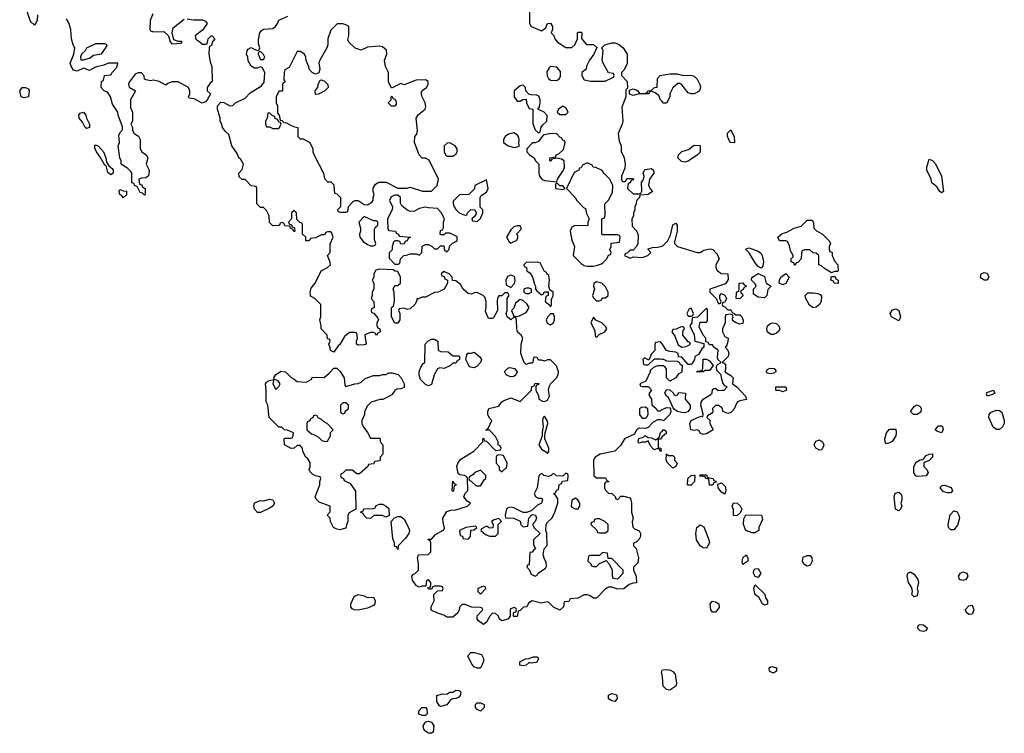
# Model space of a CAD drawing. Header units: inches. Extents: x 2380427 to 2580949, y 385907 to 546039.
# Tile 80 of 121: x 2515793 to 2522241, y 444162 to 448835. Entities that reach past the tile are written whole.
import ezdxf

# ---------------------------------------------------------------- set-up
doc = ezdxf.new("R2010")
doc.units = ezdxf.units.IN
doc.header["$MEASUREMENT"] = 0
doc.layers.add('C5414', color=7, linetype='Continuous')
doc.layers.add('C5424', color=7, linetype='Continuous')

msp = doc.modelspace()

# ---------------------------------------------------------------- linework, layer by layer
at = {"layer": 'C5414', "color": 5, "elevation": 40}
for points in [[(2515910, 448866), (2515906.8, 448830), (2515890, 448798), (2515885.6, 448805.6), (2515870, 448814), (2515860.9, 448830), (2515829.5, 448930)], [(2516666, 448874), (2516646.8, 448830), (2516646, 448770), (2516650, 448762), (2516670, 448756), (2516736.7, 448756.7), (2516766.8, 448730), (2516778, 448690), (2516790, 448678), (2516850, 448682), (2516858, 448690), (2516853.2, 448693.2), (2516830, 448693.2), (2516803.2, 448703.2), (2516791.5, 448750), (2516798.6, 448781.4), (2516870, 448838)], [(2520000, 446212.2), (2519990, 446215.3), (2519970, 446215.3), (2519941.6, 446198.4), (2519910, 446165.2), (2519890, 446157.2), (2519850, 446161.2), (2519842.5, 446157.5), (2519830, 446144), (2519818.7, 446121.3), (2519754, 446090), (2519730, 446048), (2519691.3, 446008.7), (2519594, 445990), (2519562, 445970), (2519552, 445950), (2519554, 445850), (2519570, 445834), (2519630, 445834), (2519638, 445818), (2519651.6, 445811.6), (2519650, 445808), (2519630, 445806), (2519623.6, 445796.4), (2519622, 445770), (2519630, 445754), (2519650, 445734), (2519672, 445732), (2519692.7, 445712.7), (2519698, 445698), (2519710, 445694), (2519730, 445714), (2519750, 445714), (2519790, 445704.7), (2519796.3, 445690), (2519800.7, 445670), (2519798.8, 445610), (2519810.6, 445570), (2519804.7, 445550), (2519805.4, 445525.4), (2519811, 445510), (2519820.5, 445500.5), (2519850, 445487.3), (2519859.5, 445470), (2519859.5, 445450), (2519850, 445432.7), (2519830, 445414), (2519812.7, 445407.3), (2519812, 445390), (2519830, 445372), (2519846, 445310), (2519842, 445278), (2519814, 445250), (2519814, 445230), (2519831.3, 445190), (2519832.7, 445147.3), (2519810, 445146), (2519783.6, 445136.4), (2519750, 445108.7), (2519710, 445105.2), (2519670, 445118), (2519650, 445118), (2519630, 445108), (2519570, 445048), (2519550, 445048), (2519530, 445062), (2519510, 445068.7), (2519490, 445068.7), (2519448, 445048), (2519398, 445042), (2519390, 445026), (2519358, 445022), (2519354, 444990), (2519331.3, 444968.7), (2519290, 444988), (2519259, 445019), (2519250, 445022), (2519210, 445014), (2519150, 445028.7), (2519125.4, 445014.6), (2519114, 444990), (2519092.7, 444987.3), (2519070, 444966), (2519058, 444962), (2519050, 444926), (2519030, 444926), (2519026, 444930), (2519026, 444950), (2519042, 444958), (2519046, 444970), (2519042, 444982), (2519030, 444986), (2519006, 444974), (2519004.7, 444930), (2518991, 444909), (2518950, 444899), (2518935.3, 444910), (2518928.4, 444928.4), (2518910, 444946), (2518890, 444948), (2518871.1, 444928.9), (2518851.1, 444888.9), (2518830, 444875.3), (2518798, 444898), (2518788.7, 444910), (2518788.4, 444931.6), (2518826, 444970), (2518822, 444982), (2518810, 444986), (2518752.7, 444987.3), (2518710, 445006), (2518690, 445006), (2518672.7, 444987.3), (2518671.6, 444968.4), (2518662, 444950), (2518630, 444922), (2518590, 444922), (2518570, 444935.3), (2518526, 444950), (2518488.9, 444968.9), (2518488, 444990), (2518508, 445030), (2518506, 445070), (2518530, 445094), (2518562, 445098), (2518566, 445110), (2518562, 445122), (2518550, 445126), (2518510, 445126), (2518498, 445122), (2518490, 445106), (2518470, 445106), (2518466, 445114), (2518482, 445118), (2518486, 445130), (2518486, 445150), (2518470, 445166), (2518458, 445162), (2518454, 445126), (2518430, 445126), (2518410, 445118), (2518389, 445129), (2518365.6, 445165.6), (2518362, 445190), (2518370, 445202), (2518386, 445210), (2518406, 445230), (2518406, 445274), (2518398, 445310), (2518406, 445330), (2518467.3, 445332.7), (2518486, 445350), (2518486, 445410), (2518482, 445422), (2518470, 445426), (2518467.3, 445432.7), (2518490, 445434), (2518516.4, 445463.6), (2518570, 445494), (2518574.6, 445505.4), (2518565.6, 445545.6), (2518565.2, 445570), (2518590, 445614), (2518616.4, 445623.6), (2518650, 445624.7), (2518726, 445650), (2518746, 445670), (2518723.1, 445683.1), (2518702, 445710), (2518710, 445734), (2518727.3, 445752.7), (2518726, 445830), (2518722, 445842), (2518706, 445850), (2518675.3, 445855.3), (2518664, 445864), (2518656, 445910), (2518664.1, 445935.9), (2518682.5, 445957.5), (2518768, 446010), (2518826, 446070), (2518826, 446090), (2518830, 446094), (2518838, 446078), (2518850, 446074), (2518910, 446014), (2518942, 446018), (2518946, 446030), (2518942, 446042), (2518926, 446050), (2518926, 446070), (2518910, 446106), (2518870, 446146), (2518850, 446146), (2518846, 446150), (2518862, 446158), (2518886, 446210), (2518870, 446226), (2518858, 446250), (2518858, 446270), (2518866, 446290), (2518930, 446304.7), (2518948.7, 446331.3), (2518960.2, 446339.8), (2519010, 446358), (2519070, 446334), (2519146, 446410), (2519147.3, 446432.7), (2519162, 446438), (2519170, 446454), (2519192, 446452), (2519190, 446446), (2519178, 446442), (2519174, 446430), (2519174, 446410), (2519191.3, 446371.3), (2519192, 446350), (2519216, 446336), (2519230, 446334.8), (2519250, 446342.8), (2519262, 446370), (2519256, 446410), (2519262, 446438), (2519269.4, 446450.6), (2519309.2, 446490), (2519319.3, 446510), (2519321.2, 446530), (2519309.3, 446569.3), (2519270, 446608), (2519250, 446608), (2519230, 446598), (2519210, 446606), (2519190, 446606), (2519182, 446622), (2519170, 446626), (2519158, 446622), (2519154, 446590), (2519150, 446586), (2519130, 446586), (2519110, 446578), (2519098, 446590), (2519075.3, 446650), (2519078, 446710), (2519088, 446750), (2519078, 446770), (2519061.2, 446781.2), (2519053.6, 446793.6), (2519048.7, 446810), (2519047.3, 446867.3), (2519042, 446882), (2519030, 446886), (2519008.7, 446868.7), (2518986, 446890), (2518978, 446910), (2518986, 446930), (2518986, 447010), (2518998, 447030), (2518990, 447046), (2518970, 447046), (2518950, 447026), (2518930, 447026), (2518923.6, 447016.4), (2518921, 446999), (2518922, 446930), (2518896.9, 446883.1), (2518890, 446878), (2518870, 446878), (2518862, 446882), (2518843.1, 446923.1), (2518848.9, 446951.1), (2518849, 446990), (2518839, 447019), (2518828.9, 447028.9), (2518790, 447048), (2518772.7, 447047.3), (2518750, 447038), (2518730, 447042), (2518698, 447070), (2518680.4, 447100.4), (2518650, 447126), (2518627.3, 447127.3), (2518626, 447150), (2518606, 447170), (2518570, 447186), (2518554, 447170), (2518558, 447158), (2518572.7, 447152.7), (2518578, 447138), (2518594, 447130), (2518594, 447110), (2518572, 447070), (2518534, 447050), (2518510, 447048), (2518450, 447018), (2518430, 447018), (2518406, 447006), (2518394, 447006), (2518394, 446994), (2518382, 446970), (2518350, 446942), (2518330, 446938), (2518310, 446946), (2518278, 446942), (2518274, 446930), (2518282, 446910), (2518282, 446870), (2518270, 446848), (2518250, 446848), (2518228, 446890), (2518228, 446950), (2518242, 446958), (2518247.3, 446992.7), (2518246, 447050), (2518238, 447070), (2518250, 447094), (2518270, 447094), (2518286, 447110), (2518286, 447150), (2518270, 447186), (2518250, 447188), (2518238, 447198), (2518150, 447202), (2518124.7, 447195.3), (2518112, 447170), (2518112, 447150), (2518102, 447130), (2518112, 447110), (2518112, 447070), (2518102, 447050), (2518102, 447030), (2518094, 447010), (2518112, 446990), (2518114, 446950), (2518098, 446942), (2518094, 446930), (2518098, 446918), (2518112.7, 446912.7), (2518139.6, 446879.6), (2518142, 446870), (2518132, 446850), (2518132.7, 446832.7), (2518138, 446818), (2518151.3, 446811.3), (2518154, 446790), (2518138, 446782), (2518130, 446766), (2518122, 446782), (2518110, 446786), (2518090, 446786), (2518063.6, 446776.4), (2518054, 446770), (2518062, 446710), (2518050, 446705.2), (2518010, 446704), (2517998, 446710), (2517998, 446730), (2518006, 446750), (2518002, 446782), (2517987.3, 446787.3), (2517952.7, 446787.3), (2517919.6, 446760.4), (2517890, 446708), (2517879.6, 446700.4), (2517850, 446658), (2517828.4, 446668.4), (2517827.3, 446687.3), (2517818, 446710), (2517826, 446730), (2517822, 446742), (2517810, 446746), (2517806, 446770), (2517768, 446810), (2517768, 446830), (2517758, 446870), (2517766, 446890), (2517766, 446970), (2517726, 447010), (2517703.1, 447023.1), (2517698, 447030), (2517695.3, 447050), (2517702, 447078), (2517728, 447110), (2517768, 447190), (2517810, 447212), (2517828, 447230), (2517827.3, 447247.3), (2517808, 447290), (2517826, 447310), (2517827.3, 447367.3), (2517846, 447410), (2517838, 447438), (2517830, 447446), (2517810, 447446), (2517798, 447442), (2517790, 447426), (2517770, 447426), (2517730, 447406), (2517698, 447402), (2517690, 447386), (2517667.3, 447387.3), (2517666, 447410), (2517646, 447430), (2517646, 447490), (2517642, 447502), (2517627.3, 447507.3), (2517607.3, 447527.3), (2517606, 447570), (2517590, 447586), (2517574, 447570), (2517574, 447530), (2517554, 447510), (2517558, 447498), (2517572.7, 447492.7), (2517578, 447478), (2517592.7, 447472.7), (2517594, 447450), (2517590, 447446), (2517582, 447462), (2517566, 447470), (2517562, 447482), (2517530, 447486), (2517522, 447502), (2517510, 447506), (2517498, 447502), (2517494, 447490), (2517487.3, 447487.3), (2517450, 447486), (2517430, 447506), (2517426, 447550), (2517410, 447586), (2517390, 447606), (2517370, 447606), (2517346, 447630), (2517346, 447730), (2517342, 447742), (2517310, 447748), (2517270, 447788), (2517250, 447788), (2517230, 447806), (2517228.7, 447830), (2517250, 447854), (2517258, 447890), (2517240.4, 447920.4), (2517228.7, 447930), (2517218, 447958), (2517182, 448010), (2517163.1, 448083.1), (2517142, 448102), (2517122, 448130), (2517118, 448150), (2517106, 448170), (2517106, 448190), (2517088, 448250), (2517088.7, 448271.3), (2517110, 448294), (2517130, 448292), (2517170, 448272), (2517190, 448274), (2517206, 448290), (2517270, 448322), (2517303.1, 448356.9), (2517377.2, 448402.8), (2517393.2, 448426.8), (2517398, 448490), (2517382, 448522), (2517370, 448526), (2517350, 448518), (2517330, 448518), (2517308, 448530), (2517290, 448566), (2517288, 448590), (2517278, 448610), (2517282, 448630), (2517290, 448642), (2517310, 448654), (2517323.6, 448643.6), (2517350, 448634), (2517362, 448638), (2517366, 448650), (2517356.4, 448676.4), (2517356.4, 448703.6), (2517366, 448750), (2517376.4, 448763.6), (2517390, 448772), (2517450, 448778), (2517468, 448790), (2517482, 448810), (2517490, 448832), (2517550, 448858)], [(2519131, 448890), (2519132, 448810), (2519142, 448790), (2519210, 448762), (2519239, 448781), (2519250, 448811), (2519270, 448811.3), (2519282, 448790), (2519282, 448770), (2519274, 448750), (2519291.6, 448731.6), (2519298, 448710), (2519312, 448690), (2519370, 448652), (2519410, 448652), (2519428, 448670), (2519446, 448710), (2519446, 448750), (2519450, 448754), (2519470, 448754), (2519474, 448750), (2519472.7, 448712.7), (2519499.6, 448679.6), (2519510, 448672), (2519551.6, 448671.6), (2519572.7, 448652.7), (2519554, 448610), (2519524.7, 448570), (2519504.7, 448530), (2519502, 448510), (2519474, 448490), (2519474, 448470), (2519490, 448442), (2519531.6, 448431.6), (2519627.3, 448432.7), (2519682, 448458), (2519686, 448470), (2519682, 448482), (2519650, 448486), (2519615.3, 448550), (2519608, 448570), (2519615.3, 448630), (2519606, 448650), (2519626, 448670), (2519670, 448682.8), (2519690, 448682.8), (2519714.4, 448674.4), (2519744.7, 448650), (2519771, 448610), (2519771.3, 448548.7), (2519752.7, 448507.3), (2519734, 448490), (2519734, 448470), (2519772, 448430), (2519774, 448386), (2519763.6, 448376.4), (2519762, 448330), (2519736.9, 448263.1), (2519742, 448170), (2519738, 448150), (2519712, 448090), (2519719.6, 448039.6), (2519731.3, 448010), (2519731.6, 447971.6), (2519751.3, 447930), (2519758, 447890), (2519756.9, 447863.1), (2519734, 447810), (2519734, 447790), (2519738, 447778), (2519750, 447774), (2519762, 447778), (2519770, 447794), (2519810, 447794), (2519812.7, 447787.3), (2519798, 447782), (2519790, 447766), (2519778, 447762), (2519774, 447730), (2519810, 447694), (2519850, 447694), (2519862, 447698), (2519867.3, 447712.7), (2519866, 447770), (2519876.4, 447783.6), (2519880.4, 447799.6), (2519882, 447810), (2519875.3, 447830), (2519884, 447850), (2519890, 447854.8), (2519930, 447861), (2519944.7, 447850), (2519946, 447830), (2519918, 447790), (2519912, 447750), (2519924.7, 447724.7), (2519938, 447710), (2519910, 447689.3), (2519854, 447686), (2519852, 447670), (2519832, 447650), (2519831.3, 447630), (2519822, 447610), (2519822, 447590), (2519812, 447570), (2519812, 447550), (2519802, 447530), (2519803.6, 447483.6), (2519834, 447450), (2519843.6, 447423.6), (2519842, 447370), (2519832, 447350), (2519810, 447326), (2519790, 447326), (2519772.7, 447307.3), (2519758, 447302), (2519754, 447290), (2519790, 447274), (2519810, 447282), (2519870, 447278), (2519906, 447290), (2519926, 447310), (2519908, 447330), (2519910, 447334), (2519936.4, 447343.6), (2519970, 447344.7), (2520000, 447352.4)], [(2516890, 448841), (2516934.4, 448834.4), (2516990, 448833.4), (2517010, 448826), (2517020.7, 448810), (2516992.4, 448767.6), (2516942.8, 448730), (2516946.4, 448706.4), (2516974, 448690), (2516990, 448674), (2517010, 448674), (2517022, 448678), (2517028, 448710), (2517048, 448730), (2517054, 448730), (2517071.3, 448710), (2517052.7, 448687.3), (2517050, 448666), (2517038, 448662), (2517034, 448650), (2517032, 448610), (2517039.6, 448559.6), (2517051.1, 448528.9), (2517054, 448430), (2517039.6, 448420.4), (2517022, 448390), (2517022, 448370), (2517042, 448350), (2517022, 448310), (2517010, 448298), (2516988.9, 448288.9), (2516936.4, 448316.4), (2516902, 448322), (2516898, 448330), (2516908, 448350), (2516908, 448370), (2516898, 448390), (2516830, 448428), (2516792.7, 448427.3), (2516763.6, 448416.4), (2516750, 448406), (2516706, 448430), (2516670, 448439), (2516650, 448435.3), (2516620.4, 448440.4), (2516610, 448446), (2516607.3, 448467.3), (2516590, 448486), (2516570, 448488), (2516550, 448478), (2516510, 448426), (2516504.7, 448410), (2516510, 448394), (2516552, 448370), (2516518, 448310), (2516519.6, 448259.6), (2516532, 448230), (2516531.6, 448171.6), (2516522, 448150), (2516532, 448130), (2516532, 448110), (2516542, 448090), (2516571.3, 448071.3), (2516582, 448050), (2516582, 447990), (2516592, 447970), (2516622, 447950), (2516631.3, 447930), (2516622, 447890), (2516642, 447850), (2516639.6, 447820.4), (2516634, 447810), (2516619.6, 447800.4), (2516590, 447798), (2516574, 447790), (2516578, 447758), (2516592.7, 447752.7), (2516598, 447738), (2516614, 447730), (2516614, 447690), (2516610, 447686), (2516598, 447698), (2516583.1, 447703.1), (2516562, 447742), (2516546, 447750), (2516542, 447762), (2516527.3, 447767.3), (2516528, 447830), (2516520.4, 447840.4), (2516500.4, 447860.4), (2516458, 447890), (2516458, 447910), (2516448.7, 447930), (2516438, 448010), (2516446, 448030), (2516443.1, 448076.9), (2516450, 448094), (2516467.3, 448112.7), (2516467.3, 448132.7), (2516438, 448210), (2516435.3, 448230), (2516402, 448282), (2516388.9, 448328.9), (2516370, 448358), (2516346, 448370), (2516326, 448390), (2516328, 448430), (2516342, 448438), (2516348, 448470), (2516390, 448474), (2516398, 448490), (2516430, 448522), (2516435.3, 448550), (2516374, 448550), (2516343.5, 448536.5), (2516290, 448523.7), (2516250, 448502), (2516210, 448517), (2516170, 448497.6), (2516144.9, 448504.9), (2516129.5, 448530), (2516123.7, 448550), (2516148.7, 448610), (2516155.3, 448650), (2516144, 448670), (2516133.2, 448710), (2516128.7, 448770), (2516114.6, 448814.6), (2516100.4, 448840.4)], [(2520000, 448299.2), (2519989.3, 448310), (2519978, 448338), (2519955.3, 448355.3), (2519930, 448366), (2519918, 448362), (2519914, 448350), (2519851.1, 448348.9), (2519810, 448338), (2519787.3, 448347.3), (2519786, 448374), (2519810, 448382), (2519830, 448376), (2519842, 448370), (2519852.7, 448352.7), (2519887.3, 448352.7), (2519902, 448358), (2519906, 448370), (2519928.9, 448371.1), (2519950, 448391.3), (2519967.3, 448392.7), (2519969.5, 448450.5), (2519988, 448470), (2520000, 448472.1)], [(2520000, 446711.5), (2519990, 446726), (2519958, 446722), (2519952.7, 446707.3), (2519951.6, 446668.4), (2519930, 446646), (2519914, 446606), (2519890, 446618), (2519882, 446618), (2519874, 446610), (2519878, 446578), (2519890, 446574), (2519910, 446574), (2519950, 446614), (2519990, 446614), (2520000, 446613)], [(2520000, 446568), (2519970, 446568), (2519943.6, 446556.4), (2519922, 446538), (2519922, 446530), (2519892.7, 446467.3), (2519854, 446450), (2519858, 446438), (2519870, 446434), (2519910, 446434), (2519931.6, 446411.6), (2519914, 446386), (2519918, 446370), (2519931, 446350), (2519932, 446312), (2519962, 446290), (2519970, 446274), (2519990, 446274), (2519998, 446282), (2520000, 446282.9)], [(2520000, 446103.6), (2519998, 446102), (2519990, 446088), (2519974, 446086), (2519974, 446034), (2519992, 446030), (2519994, 446010), (2519990, 446008), (2519982, 446022), (2519970, 446026), (2519950, 446018), (2519943.1, 446023.1), (2519924.7, 446044.7), (2519910, 446078), (2519891.3, 446068.7), (2519870, 446069.2), (2519850, 446061.2), (2519843.7, 446070), (2519846.8, 446093.2), (2519878, 446102), (2519890, 446111.3), (2519910, 446098), (2519930, 446096), (2519956.4, 446083.6), (2519982, 446098), (2519990, 446131.3), (2520000, 446141.3)], [(2520000, 444542.6), (2519995.3, 444564.7), (2520000, 444572.7)]]:
    msp.add_lwpolyline(points, dxfattribs=at)
for points in [[(2517910, 448808), (2517872.7, 448807.3), (2517830, 448766), (2517812, 448710), (2517812, 448670), (2517804.7, 448650), (2517758, 448570), (2517752.7, 448552.7), (2517758, 448510), (2517752, 448488), (2517730, 448478), (2517708.9, 448488.9), (2517688, 448510), (2517687.3, 448527.3), (2517668.4, 448568.4), (2517668, 448590), (2517658, 448610), (2517630, 448626), (2517610, 448626), (2517558, 448522), (2517530, 448506), (2517524.7, 448490), (2517522, 448442), (2517531.6, 448428.4), (2517518, 448422), (2517514, 448410), (2517514, 448370), (2517510, 448366), (2517490, 448366), (2517472, 448330), (2517472, 448290), (2517482, 448270), (2517482, 448222), (2517492, 448210), (2517498, 448178), (2517510, 448174), (2517522, 448162), (2517539.6, 448159.6), (2517570, 448142), (2517592.7, 448132.7), (2517614, 448130), (2517614, 448070), (2517630, 448054), (2517650, 448054), (2517694, 448030), (2517712, 447990), (2517712, 447970), (2517723.6, 447943.6), (2517782, 447830), (2517790, 447794), (2517810, 447774), (2517830, 447774), (2517850, 447754), (2517852.7, 447712.7), (2517858, 447698), (2517870, 447694), (2517894, 447670), (2517894, 447610), (2517874, 447590), (2517878, 447578), (2517890, 447574), (2517930, 447574), (2517942, 447578), (2517947.3, 447612.7), (2517976.4, 447643.6), (2517990, 447652), (2518010, 447651.3), (2518050, 447624.7), (2518070, 447622), (2518100.4, 447639.6), (2518108, 447650), (2518108, 447670), (2518115.3, 447690), (2518108.7, 447710), (2518108.9, 447731.1), (2518123.1, 447756.9), (2518146, 447770), (2518194, 447770), (2518270, 447732), (2518330, 447732), (2518350, 447738), (2518431.6, 447711.6), (2518490, 447712), (2518528, 447750), (2518535.3, 447790), (2518475.3, 447915.3), (2518450, 447928), (2518430, 447928), (2518409, 447949), (2518378, 448030), (2518382, 448070), (2518394, 448086), (2518399, 448110), (2518389, 448190), (2518405.6, 448214.4), (2518448.7, 448250), (2518453.6, 448266.4), (2518449, 448290), (2518428.7, 448330), (2518423.1, 448356.9), (2518428.9, 448371.1), (2518458, 448390), (2518468, 448410), (2518468, 448430), (2518450, 448442), (2518390, 448439), (2518310, 448408), (2518290, 448418), (2518227.3, 448387.3), (2518208.9, 448428.9), (2518208, 448490), (2518188.9, 448528.9), (2518182, 448570), (2518198, 448610), (2518194.6, 448634.6), (2518170, 448658), (2518150, 448662), (2518070, 448655.3), (2518030, 448635.3), (2517989.1, 448649.1), (2517948.9, 448688.9), (2517943.1, 448703.1), (2517948.7, 448730), (2517948, 448790), (2517930, 448802)], [(2516350, 448678), (2516290, 448678), (2516231.6, 448648.4), (2516222, 448630), (2516198, 448610), (2516191.3, 448590), (2516192.7, 448572.7), (2516211.6, 448571.6), (2516250, 448582.8), (2516277.2, 448602.8), (2516330, 448612), (2516358, 448650), (2516366, 448670)], [(2517370, 448626), (2517358, 448622), (2517354, 448610), (2517370, 448574), (2517390, 448574), (2517398, 448590), (2517390, 448606)], [(2519270, 448528), (2519259.6, 448520.4), (2519245.4, 448494.6), (2519247.1, 448467.1), (2519256, 448450), (2519270, 448438.8), (2519310, 448436), (2519328.7, 448450), (2519335.5, 448464.5), (2519335.1, 448495.1), (2519310, 448524)], [(2517730, 448346), (2517728, 448370), (2517746, 448390), (2517748.4, 448411.6), (2517762, 448438), (2517770, 448442), (2517790, 448432), (2517812, 448410), (2517814, 448390), (2517791.6, 448368.4), (2517750, 448348)], [(2519090, 448406), (2519070, 448402), (2519032, 448370), (2519032, 448330), (2519050, 448302), (2519070, 448302), (2519088.4, 448311.6), (2519110, 448314), (2519112, 448290), (2519130, 448254), (2519154, 448250), (2519152.7, 448152.7), (2519170, 448114), (2519190, 448094), (2519202, 448098), (2519208.4, 448131.6), (2519216.4, 448143.6), (2519246, 448170), (2519247.3, 448207.3), (2519228.4, 448228.4), (2519186, 448250), (2519196.4, 448263.6), (2519202, 448290), (2519202, 448310), (2519194, 448334), (2519180.4, 448340.4), (2519142, 448342), (2519127.3, 448347.3), (2519108.4, 448368.4), (2519106, 448390)], [(2515822.7, 448322.7), (2515802, 448330), (2515793.2, 448370), (2515809.4, 448390.6), (2515831.1, 448391.1), (2515850, 448382), (2515854.8, 448370), (2515850, 448329.2)], [(2518250, 448268), (2518228.7, 448268.7), (2518206, 448290), (2518226, 448310), (2518226, 448330), (2518230, 448334), (2518238, 448318), (2518250, 448314), (2518259.6, 448299.6), (2518259.6, 448280.4)], [(2516230, 448122.7), (2516221.2, 448130), (2516204.1, 448164.1), (2516182.7, 448190), (2516180.9, 448210), (2516190, 448222.8), (2516210.4, 448230.4), (2516226.8, 448210), (2516230.8, 448190), (2516250.6, 448150), (2516250, 448128)], [(2517430, 448226), (2517418, 448222), (2517414, 448190), (2517402, 448170), (2517402, 448150), (2517410, 448134), (2517430, 448134), (2517450, 448122), (2517490, 448122), (2517506, 448150), (2517502, 448162), (2517490, 448166), (2517482, 448182), (2517467.3, 448187.3), (2517462, 448202), (2517447.3, 448207.3)], [(2519350, 448268), (2519322, 448250), (2519314, 448230), (2519330, 448214), (2519370, 448214), (2519386, 448230), (2519370, 448258)], [(2519030, 448094), (2518995.3, 448084.7), (2518972, 448070), (2518962, 448050), (2518962, 448030), (2518992, 448010), (2519010, 448004), (2519030, 447998.8), (2519050, 448002), (2519066, 448010), (2519062, 448022), (2519064, 448050), (2519059, 448070), (2519050, 448082)], [(2519270, 448089), (2519222, 448078), (2519190, 448038), (2519168, 448028), (2519152, 448028), (2519114, 447990), (2519114, 447970), (2519132, 447950), (2519162, 447930), (2519172, 447910), (2519194, 447890), (2519192, 447830), (2519198, 447810), (2519212, 447790), (2519230, 447781), (2519310, 447774), (2519315.3, 447790), (2519355.3, 447850), (2519362, 447870), (2519358, 447910), (2519342, 447922), (2519310, 447928), (2519278, 447922), (2519270, 447908), (2519266, 447910), (2519266, 447930), (2519302, 447938), (2519306, 447950), (2519323.1, 447956.9), (2519354.6, 447985.4), (2519366, 448030), (2519362, 448042), (2519350, 448046), (2519342, 448062), (2519330, 448066), (2519310, 448088)], [(2516390, 447819), (2516370, 447835.3), (2516359, 447879), (2516350, 447882), (2516318.9, 447938.9), (2516296, 447970), (2516286, 447994), (2516285.2, 448010), (2516290, 448016), (2516310, 448006), (2516341, 447970), (2516358, 447930), (2516362, 447902), (2516378, 447878), (2516399.8, 447859.8), (2516404.7, 447850), (2516404.7, 447830)], [(2518610, 448028), (2518592.7, 448027.3), (2518574, 448010), (2518574, 447970), (2518582, 447950), (2518590, 447942), (2518630, 447942), (2518650, 447954), (2518658, 447970), (2518658, 447990), (2518646, 448010)], [(2519510, 447898), (2519478, 447882), (2519470, 447866), (2519458, 447862), (2519454, 447850), (2519425.4, 447834.6), (2519374, 447730), (2519431.3, 447671.3), (2519442, 447650), (2519485.4, 447605.4), (2519498, 447598), (2519505.4, 447565.4), (2519522, 447530), (2519514, 447510), (2519514, 447490), (2519510, 447486), (2519430, 447488), (2519410, 447475.3), (2519398.8, 447450), (2519410, 447392), (2519427.3, 447350), (2519418, 447290), (2519470, 447238), (2519490, 447226), (2519510, 447221), (2519550, 447221), (2519570, 447226), (2519603.1, 447236.9), (2519614.6, 447245.4), (2519638, 447270), (2519650, 447294), (2519662, 447298), (2519666, 447310), (2519658, 447330), (2519666, 447350), (2519667.3, 447372.7), (2519722, 447378), (2519726, 447410), (2519722, 447422), (2519710, 447426), (2519610, 447426), (2519606, 447430), (2519606, 447530), (2519622, 447538), (2519627.3, 447552.7), (2519626, 447630), (2519650, 447654), (2519676.4, 447703.6), (2519678, 447750), (2519658, 447790), (2519618, 447830), (2519608.4, 447848.4), (2519567.3, 447867.3), (2519548.4, 447868.4), (2519542, 447882)], [(2518850, 447786), (2518774, 447750), (2518771.6, 447728.4), (2518734, 447690), (2518672.7, 447687.3), (2518632.7, 447647.3), (2518632, 447630), (2518638, 447610), (2518650, 447592), (2518670, 447572), (2518690, 447562), (2518710, 447554), (2518722, 447558), (2518726, 447570), (2518748.4, 447591.6), (2518774, 447590), (2518782, 447570), (2518779.6, 447560.4), (2518772.7, 447547.3), (2518754, 447530), (2518758, 447518), (2518790, 447514), (2518810, 447534), (2518826, 447570), (2518826, 447590), (2518808, 447608), (2518808, 447670), (2518816.4, 447683.6), (2518850, 447706), (2518861.2, 447730)], [(2519310, 447766), (2519302, 447758), (2519302, 447730), (2519350, 447722), (2519366, 447730), (2519350, 447746), (2519330, 447746)], [(2516470, 447668), (2516462, 447682), (2516449.4, 447690), (2516444, 447710), (2516450, 447722), (2516470, 447714), (2516492, 447712), (2516491.6, 447688.4)], [(2518270, 447686), (2518250, 447686), (2518226, 447674), (2518214, 447650), (2518234, 447610), (2518232, 447590), (2518202, 447530), (2518203.6, 447463.6), (2518210, 447454), (2518254, 447450), (2518258, 447438), (2518274, 447430), (2518278, 447418), (2518352, 447410), (2518338, 447402), (2518330, 447386), (2518318, 447382), (2518310, 447368), (2518290, 447366), (2518282, 447382), (2518270, 447386), (2518250, 447386), (2518242, 447378), (2518232, 447350), (2518231.6, 447328.4), (2518212.7, 447307.3), (2518212.7, 447272.7), (2518250, 447234), (2518270, 447234), (2518282, 447238), (2518286, 447270), (2518308.4, 447291.6), (2518327.3, 447292.7), (2518350, 447302), (2518390, 447302), (2518410, 447294), (2518426, 447310), (2518428.4, 447351.6), (2518450, 447362), (2518470, 447362), (2518494, 447350), (2518510, 447334), (2518530, 447334), (2518550, 447354), (2518570, 447354), (2518574, 447350), (2518574, 447330), (2518590, 447314), (2518606, 447330), (2518607.3, 447352.7), (2518627.3, 447372.7), (2518650, 447382), (2518658, 447390), (2518658, 447410), (2518655.3, 447415.3), (2518610, 447438), (2518582, 447438), (2518570, 447426), (2518550, 447426), (2518546, 447430), (2518550, 447454), (2518562, 447458), (2518568, 447472), (2518568.7, 447510), (2518575.3, 447530), (2518553.2, 447573.2), (2518530, 447598), (2518470, 447602), (2518450, 447608), (2518410, 447598), (2518379.6, 447580.4), (2518350, 447578), (2518329.1, 447589.1), (2518296.4, 447616.4), (2518287.3, 447632.7), (2518286, 447670)], [(2518050, 447546), (2518014, 447510), (2518024.7, 447470), (2518024.7, 447450), (2518018, 447430), (2518021, 447410), (2518043.5, 447383.5), (2518070, 447362), (2518090, 447354), (2518110, 447354), (2518122, 447358), (2518126, 447370), (2518116.4, 447396.4), (2518116.4, 447463.6), (2518123.1, 447476.9), (2518138, 447490), (2518138, 447510), (2518130, 447518), (2518110, 447518)], [(2519070, 447486), (2519050, 447486), (2519030, 447478), (2519010, 447458), (2518982, 447410), (2518999.6, 447379.6), (2519010, 447372), (2519030, 447382), (2519046, 447390), (2519056.4, 447403.6), (2519056.4, 447416.4), (2519048, 447432), (2519076.4, 447463.6), (2519078, 447470)], [(2519187.3, 447247.3), (2519110, 447246), (2519094, 447230), (2519098, 447218), (2519112.7, 447212.7), (2519114, 447190), (2519136, 447176), (2519152, 447150), (2519163.6, 447103.6), (2519172, 447090), (2519172, 447070), (2519179.6, 447059.6), (2519210, 447034), (2519222, 447038), (2519230, 447052), (2519254, 447054), (2519254, 447030), (2519238, 447022), (2519234, 446990), (2519264.7, 446964.7), (2519270, 446954), (2519275.3, 446970), (2519276.4, 447003.6), (2519286, 447030), (2519286, 447050), (2519266, 447066), (2519258, 447090), (2519262, 447130), (2519259, 447159), (2519246, 447170), (2519242, 447182), (2519230, 447186), (2519202, 447242)], [(2519010, 447162), (2518987.1, 447152.9), (2518976, 447130), (2518979.6, 447099.6), (2519010, 447082), (2519033.2, 447106.8), (2519037.2, 447130), (2519034, 447154)], [(2519570, 447118), (2519552.7, 447107.3), (2519552, 447090), (2519558, 447070), (2519544.7, 447030), (2519550, 447014), (2519570, 446994), (2519590, 446994), (2519602, 446998), (2519610, 447014), (2519630, 447014), (2519646, 447030), (2519646, 447050), (2519630, 447086), (2519606, 447110)], [(2519130, 447078), (2519110, 447078), (2519094, 447070), (2519094, 447050), (2519110, 447042), (2519130, 447042), (2519146, 447050), (2519146, 447070)], [(2519070, 447002), (2519041, 446979), (2519030, 446946), (2519014, 446930), (2519030, 446894), (2519050, 446892), (2519070, 446898), (2519110, 446918), (2519129, 446950), (2519115.1, 446975.1), (2519090, 446995.3)], [(2519270, 446908.7), (2519251.3, 446890), (2519241, 446870), (2519247.1, 446847.1), (2519270, 446836), (2519288.7, 446850), (2519295.1, 446870), (2519296, 446890), (2519290, 446908)], [(2519550, 446886), (2519534, 446850), (2519559.6, 446799.6), (2519562, 446762), (2519570, 446754), (2519587.3, 446772.7), (2519626, 446790), (2519638, 446810), (2519630, 446826), (2519606, 446850), (2519567.3, 446867.3)], [(2518630, 446634), (2518670, 446634), (2518674, 446630), (2518674, 446610), (2518658, 446602), (2518650, 446586), (2518630, 446586), (2518614, 446570), (2518574, 446550), (2518544.7, 446555.3), (2518530, 446548), (2518506.8, 446510), (2518490, 446446), (2518470, 446438), (2518450, 446446), (2518419, 446479), (2518408.9, 446508.9), (2518408.7, 446530), (2518420.2, 446559.8), (2518436.4, 446583.6), (2518446, 446590), (2518448, 446710), (2518466, 446730), (2518490, 446742), (2518510, 446742), (2518532, 446730), (2518534, 446670), (2518550, 446662), (2518599.6, 446659.6)], [(2518770, 446556), (2518756.5, 446556.5), (2518741.5, 446561.5), (2518734, 446570), (2518715.3, 446610), (2518720.4, 446639.6), (2518728, 446652), (2518750, 446652), (2518770, 446658), (2518807.1, 446627.1), (2518818, 446610), (2518811.3, 446590), (2518790, 446565.2)], [(2517930, 446434), (2517988.9, 446451.1), (2518010, 446452), (2518030, 446462), (2518054.6, 446485.4), (2518110, 446504.7), (2518150, 446504.7), (2518170, 446512), (2518190, 446512), (2518210, 446522), (2518230, 446522), (2518271, 446511), (2518292, 446490), (2518312, 446450), (2518310, 446426), (2518290, 446418), (2518263.6, 446416.4), (2518250, 446406), (2518230, 446378), (2518171.6, 446348.4), (2518152.7, 446347.3), (2518094, 446330), (2518070, 446306), (2518052, 446270), (2518052, 446250), (2518034, 446210), (2518034, 446190), (2518042, 446170), (2518071.3, 446131.3), (2518090, 446094), (2518150, 446094), (2518154, 446090), (2518154, 446070), (2518171.1, 446051.1), (2518172, 445990), (2518154, 445970), (2518154, 445950), (2518150, 445946), (2518118, 445942), (2518110, 445926), (2518078, 445922), (2518074, 445910), (2518019.6, 445860.4), (2518000.4, 445860.4), (2517970, 445886), (2517930, 445886), (2517910, 445866), (2517898, 445862), (2517894, 445850), (2517898, 445838), (2517914, 445830), (2517918, 445818), (2517956.9, 445796.9), (2517992.7, 445747.3), (2517994, 445630), (2517950, 445606), (2517942, 445590), (2517942, 445550), (2517932.7, 445527.3), (2517930, 445506), (2517890, 445495.3), (2517870, 445498), (2517849.2, 445509.2), (2517828, 445550), (2517826, 445570), (2517806, 445590), (2517827.3, 445612.7), (2517826, 445650), (2517754.6, 445674.6), (2517734.6, 445694.6), (2517728.9, 445711.1), (2517758, 445790), (2517758, 445810), (2517766, 445830), (2517762, 445842), (2517730, 445848), (2517710, 445858), (2517694.6, 445874.6), (2517688.7, 445890), (2517695.3, 445910), (2517696.4, 445936.4), (2517680.4, 445960.4), (2517668, 445970), (2517648.4, 446008.4), (2517646, 446030), (2517630, 446046), (2517610, 446046), (2517591.6, 446028.4), (2517570, 446028), (2517528, 446050), (2517526, 446090), (2517530, 446094), (2517570, 446094), (2517582, 446098), (2517586, 446130), (2517547.3, 446147.3), (2517528.4, 446148.4), (2517510, 446166), (2517490, 446166), (2517426, 446230), (2517418, 446310), (2517407.3, 446332.7), (2517408, 446410), (2517402, 446450), (2517410, 446462), (2517430, 446472), (2517458, 446478), (2517452, 446450), (2517470, 446414), (2517490, 446434), (2517498, 446450), (2517486, 446470), (2517460.4, 446480.4), (2517458, 446490), (2517470, 446511.3), (2517506.3, 446533.7), (2517534, 446530), (2517570, 446492), (2517590, 446482), (2517610, 446464.7), (2517670, 446462), (2517702, 446478), (2517710, 446494), (2517787.3, 446492.7), (2517820.4, 446519.6), (2517850, 446552), (2517870, 446552), (2517890.9, 446530.9), (2517918, 446490), (2517922, 446442)], [(2519010, 446495.3), (2518984.7, 446504.7), (2518978, 446510), (2518969.1, 446530.9), (2518990, 446552), (2519003.1, 446556.9), (2519034, 446550), (2519052, 446530), (2519042, 446510), (2519030, 446498)], [(2517930, 446326), (2517910, 446326), (2517894, 446310), (2517894, 446270), (2517898, 446258), (2517910, 446254), (2517922, 446258), (2517927.3, 446272.7), (2517946, 446290), (2517946, 446310)], [(2519890, 446298), (2519864.7, 446295.3), (2519852.7, 446287.3), (2519852, 446250), (2519870, 446224.7), (2519890, 446226), (2519898, 446230), (2519908, 446250), (2519907.3, 446287.3)], [(2517730, 446246), (2517718, 446242), (2517712.7, 446227.3), (2517698, 446222), (2517692.7, 446207.3), (2517678, 446202), (2517674, 446190), (2517674, 446150), (2517703.6, 446123.6), (2517719.6, 446119.6), (2517750, 446102), (2517770, 446082), (2517790, 446072), (2517810, 446074), (2517828, 446110), (2517828.4, 446131.6), (2517846, 446150), (2517806, 446190), (2517783.1, 446203.1), (2517770, 446218), (2517747.3, 446227.3), (2517742, 446242)], [(2519230, 446238), (2519222, 446230), (2519218, 446210), (2519222, 446170), (2519214, 446134), (2519214, 446110), (2519192, 446050), (2519210, 446022), (2519243.6, 446003.6), (2519250, 445994), (2519258, 446010), (2519259, 446030), (2519233.2, 446090), (2519233.2, 446110), (2519234, 446130), (2519252.7, 446190), (2519250, 446206)], [(2518930, 445986), (2518918, 445982), (2518914, 445970), (2518914, 445930), (2518934, 445910), (2518934, 445890), (2518950, 445874), (2518967.3, 445892.7), (2518982, 445898), (2518986, 445930), (2518962, 445982)], [(2518810, 445886), (2518774, 445870), (2518763.6, 445856.4), (2518738, 445842), (2518734, 445830), (2518738, 445818), (2518750, 445814), (2518783.6, 445783.6), (2518810, 445782), (2518836.4, 445823.6), (2518846, 445830), (2518846, 445850)], [(2519370, 445866), (2519350, 445846), (2519308.4, 445848.4), (2519290, 445866), (2519274, 445850), (2519256.9, 445843.1), (2519226, 445850), (2519210, 445866), (2519192, 445848), (2519182, 445770), (2519162, 445730), (2519174, 445710), (2519190, 445702), (2519210, 445702), (2519218, 445690), (2519211.3, 445670), (2519184, 445656), (2519142, 445618), (2519111.3, 445608.7), (2519090, 445608.7), (2519030, 445639), (2519010, 445642), (2518990, 445638), (2518982, 445630), (2518972, 445590), (2518974, 445574), (2519030, 445571.3), (2519071.6, 445551.6), (2519074, 445530), (2519090, 445514), (2519122, 445518), (2519128, 445570), (2519150, 445594), (2519171.3, 445590), (2519178, 445570), (2519170, 445548), (2519152, 445530), (2519165.4, 445505.4), (2519202, 445470), (2519158, 445430), (2519158, 445398), (2519172, 445370), (2519158, 445362), (2519150, 445348), (2519134, 445346), (2519130.7, 445269.3), (2519130, 445266), (2519118, 445262), (2519114, 445250), (2519130, 445234), (2519143.5, 445203.5), (2519170, 445191.3), (2519182, 445198), (2519188.7, 445210), (2519236.5, 445243.5), (2519244, 445256), (2519242, 445282), (2519230, 445302), (2519221.2, 445330), (2519228, 445370), (2519248.4, 445391.6), (2519246, 445470), (2519238, 445490), (2519241.2, 445530), (2519250, 445544.7), (2519278, 445570), (2519296.4, 445603.6), (2519318, 445670), (2519316.4, 445696.4), (2519302, 445722), (2519288, 445730), (2519302, 445738), (2519310, 445754), (2519322, 445758), (2519326, 445790), (2519342, 445798), (2519347.3, 445812.7), (2519382, 445818), (2519386, 445850), (2519382, 445862)], [(2518630, 445746), (2518626, 445750), (2518630, 445814), (2518638, 445798), (2518652, 445792), (2518650, 445786), (2518638, 445782), (2518634, 445750)], [(2517350, 445608.7), (2517330, 445628.7), (2517326, 445650), (2517330, 445671.3), (2517370, 445686), (2517390, 445684.7), (2517430, 445694.8), (2517452, 445690), (2517462, 445670), (2517450.7, 445649.3), (2517430, 445635.3), (2517370, 445608.7)], [(2519430, 445702), (2519410, 445686), (2519404.7, 445650), (2519410, 445642), (2519430, 445632), (2519450, 445632), (2519462, 445650), (2519462, 445670), (2519448, 445690)], [(2518190, 445578), (2518170, 445588), (2518112.7, 445587.3), (2518090, 445568), (2518066, 445570), (2518046, 445590), (2518042, 445602), (2518026, 445610), (2518042, 445618), (2518047.3, 445632.7), (2518110, 445634), (2518122, 445638), (2518127.3, 445652.7), (2518150, 445662), (2518170, 445662), (2518194, 445650), (2518210, 445634), (2518212.7, 445587.3)], [(2518270, 445366), (2518262, 445382), (2518248.4, 445388.4), (2518248, 445410), (2518236.4, 445436.4), (2518226, 445550), (2518248, 445572), (2518270, 445582), (2518290, 445582), (2518310, 445564.7), (2518340.5, 445510), (2518344.9, 445490), (2518340.7, 445470), (2518320.7, 445439.3), (2518272, 445390)], [(2518930, 445568), (2518899.8, 445560.2), (2518882, 445550), (2518894, 445530), (2518892.7, 445507.3), (2518870, 445506), (2518850, 445518), (2518818, 445502), (2518814, 445490), (2518843.6, 445463.6), (2518870, 445454), (2518910, 445454), (2518926, 445470), (2518926, 445530), (2518948, 445550)], [(2519590, 445566), (2519570, 445566), (2519558, 445562), (2519552.7, 445547.3), (2519538, 445542), (2519534, 445530), (2519572.7, 445492.7), (2519578, 445478), (2519590, 445474), (2519630, 445474), (2519646, 445490), (2519646, 445530), (2519626, 445550)], [(2518778, 445518), (2518714, 445510), (2518674, 445490), (2518678, 445458), (2518692.7, 445452.7), (2518698, 445438), (2518730, 445434), (2518746, 445450), (2518747.3, 445492.7), (2518770, 445494), (2518786, 445510)], [(2519610, 445346), (2519590, 445326), (2519530, 445326), (2519518, 445322), (2519514, 445290), (2519532.7, 445272.7), (2519538, 445258), (2519550, 445254), (2519570, 445254), (2519590, 445274), (2519634, 445294), (2519652.7, 445272.7), (2519674, 445230), (2519672.7, 445192.7), (2519678, 445178), (2519710, 445174), (2519746, 445210), (2519746, 445230), (2519670, 445306), (2519646, 445306), (2519642, 445342)], [(2518830, 445126), (2518794, 445110), (2518794, 445090), (2518810, 445074), (2518846, 445110), (2518842, 445122)], [(2518070, 445052), (2518110, 445054), (2518122, 445030), (2518118, 445010), (2518110, 444998), (2518070, 444982), (2518010, 444968.7), (2517986, 444970), (2517970, 444978), (2517962, 444990), (2517962, 445010), (2517983.1, 445056.9), (2518010, 445072), (2518050, 445062)], [(2518790, 444588), (2518770, 444598), (2518754.6, 444614.6), (2518728, 444670), (2518748.4, 444691.6), (2518771.1, 444691.1), (2518818, 444678), (2518831.6, 444651.6), (2518831.6, 444631.6), (2518810, 444588.7)], [(2519142, 444622), (2519130, 444626), (2519110, 444608.7), (2519090, 444604), (2519069, 444609), (2519068, 444630), (2519106, 444650), (2519130, 444652), (2519156.4, 444663.6), (2519182, 444662), (2519190, 444654), (2519182, 444630), (2519174.4, 444625.6)], [(2518550, 444338), (2518542, 444342), (2518526, 444370), (2518526, 444410), (2518560.2, 444419.8), (2518590, 444418), (2518610, 444432), (2518630, 444432), (2518650, 444444.7), (2518670, 444442), (2518676.9, 444436.9), (2518682, 444430), (2518678, 444410), (2518670, 444398), (2518650.9, 444389.1), (2518630, 444388.7), (2518616.9, 444383.1), (2518590, 444348)], [(2519690, 444369.2), (2519670, 444374), (2519650, 444388.7), (2519650, 444411.3), (2519670, 444422.8), (2519696.8, 444416.8), (2519704.7, 444410), (2519706, 444390)], [(2518810, 444308), (2518790, 444318), (2518778, 444330), (2518778, 444350), (2518790, 444362), (2518810, 444362), (2518834, 444350), (2518834, 444330)], [(2518430, 444278), (2518406, 444290), (2518408.7, 444311.3), (2518426, 444330), (2518452, 444332), (2518459.6, 444319.6), (2518462, 444290), (2518450, 444278)], [(2518470, 444162), (2518450, 444175.3), (2518439, 444190), (2518435.3, 444210), (2518450, 444234), (2518460.4, 444239.6), (2518470, 444242), (2518490, 444234), (2518504.7, 444210), (2518502, 444170), (2518490, 444162)]]:
    msp.add_lwpolyline(points, close=True, dxfattribs=at)
at = {"layer": 'C5424', "color": 5, "elevation": 40}
for points in [[(2520000, 448472.1), (2520050, 448481), (2520099.8, 448479.8), (2520130.9, 448470.9), (2520194, 448470), (2520210, 448464.7), (2520230, 448444.7), (2520246.8, 448410), (2520251.3, 448390), (2520244.7, 448370), (2520236.8, 448363.2), (2520210, 448349.2), (2520190, 448349.2), (2520170, 448355.3), (2520130, 448408), (2520116.4, 448416.4), (2520103.6, 448416.4), (2520071.1, 448388.9), (2520051.1, 448348.9), (2520050.8, 448330), (2520030, 448288), (2520010, 448289), (2520000, 448299.2)], [(2520000, 447352.4), (2520006, 447354), (2520035.1, 447384.9), (2520055.5, 447424.5), (2520070, 447492), (2520090, 447502), (2520098, 447490), (2520098.8, 447450), (2520081, 447381), (2520082, 447370), (2520102, 447350), (2520230, 447311.3), (2520250, 447311.3), (2520273.6, 447326.4), (2520315.3, 447335.3), (2520332, 447330), (2520359.8, 447299.8), (2520374, 447270), (2520352, 447230), (2520352, 447210), (2520362, 447190), (2520390, 447172), (2520431.1, 447171.1), (2520432.7, 447132.7), (2520415.3, 447104.7), (2520312, 447070), (2520312, 447050), (2520354, 447010), (2520370, 446974), (2520382, 446978), (2520386, 446990), (2520378, 447010), (2520378, 447030), (2520390, 447042), (2520411.1, 447031.1), (2520422, 447010), (2520410, 446986), (2520398, 446982), (2520394, 446970), (2520398, 446958), (2520410, 446954), (2520430, 446934), (2520450, 446934), (2520458, 446918), (2520470, 446914), (2520482, 446902), (2520510, 446902), (2520522, 446890), (2520531.6, 446868.4), (2520530, 446846), (2520510, 446842), (2520486, 446850), (2520464, 446864), (2520462, 446878), (2520466, 446890), (2520462, 446902), (2520450, 446906), (2520418, 446902), (2520414, 446890), (2520414, 446850), (2520396, 446810), (2520394.8, 446790), (2520410, 446761), (2520432, 446750), (2520431.6, 446728.4), (2520422, 446698), (2520414, 446690), (2520431.6, 446671.6), (2520438, 446650), (2520432, 446630), (2520394, 446590), (2520406, 446586), (2520414.8, 446574.8), (2520416, 446544), (2520412, 446530), (2520450, 446506), (2520466, 446490), (2520462, 446450), (2520490, 446431.3), (2520546, 446370), (2520552.7, 446347.3), (2520510, 446339.3), (2520491.3, 446330), (2520470, 446282), (2520450, 446262), (2520430, 446255.3), (2520398, 446270), (2520395.3, 446290), (2520390, 446295.3), (2520370, 446308.7), (2520350, 446309), (2520331, 446290), (2520332, 446268), (2520324.7, 446255.3), (2520298, 446242), (2520294, 446230), (2520312, 446212), (2520312, 446190), (2520334, 446150), (2520290, 446122), (2520270, 446118), (2520250, 446128), (2520242, 446142), (2520230, 446148.7), (2520210, 446144), (2520189.3, 446150), (2520181.2, 446190), (2520189.6, 446210.4), (2520231, 446231), (2520258, 446238), (2520266, 446234), (2520268.7, 446251.3), (2520254.5, 446310), (2520256, 446330), (2520269.4, 446350.6), (2520320.2, 446379.8), (2520329, 446390), (2520330, 446414), (2520340.4, 446419.6), (2520350, 446422), (2520367.5, 446407.5), (2520392, 446408), (2520406, 446410), (2520426, 446430), (2520410, 446438), (2520398, 446458), (2520388.9, 446488.9), (2520388, 446510), (2520358, 446538), (2520356.4, 446563.6), (2520362, 446578), (2520386, 446590), (2520368, 446608), (2520363.1, 446623.1), (2520368, 446670), (2520338, 446690), (2520330, 446706), (2520310, 446706), (2520302, 446722), (2520286, 446726), (2520286, 446750), (2520268.4, 446768.4), (2520243.1, 446823.1), (2520250, 446854), (2520290, 446854), (2520298, 446862), (2520298, 446938), (2520290, 446946), (2520232.7, 446887.3), (2520198, 446882), (2520194, 446850), (2520182, 446830), (2520211.3, 446771.3), (2520214, 446730), (2520274, 446714), (2520274, 446690), (2520261, 446679), (2520238, 446642), (2520214, 446630), (2520212, 446610), (2520196.9, 446583.1), (2520190, 446578), (2520170, 446578), (2520130, 446626), (2520108, 446628), (2520106, 446650), (2520090, 446658), (2520050, 446662), (2520029.1, 446669.1), (2520000, 446711.5)], [(2520000, 446613), (2520010, 446612), (2520030, 446602), (2520099.6, 446599.6), (2520112.7, 446592.7), (2520118, 446578), (2520132, 446572), (2520130, 446526), (2520105.4, 446514.6), (2520091, 446489), (2520050, 446468), (2520028.9, 446488.9), (2520028.4, 446548.4), (2520020.4, 446560.4), (2520010, 446568), (2520000, 446568)], [(2520000, 446282.9), (2520030, 446296), (2520052.7, 446292.7), (2520058, 446270), (2520050.7, 446250), (2520010, 446209), (2520000, 446212.2)], [(2520000, 446141.3), (2520009.4, 446150.6), (2520014, 446150), (2520023.6, 446143.6), (2520030, 446128), (2520000, 446103.6)], [(2520000, 444572.7), (2520002.7, 444577.3), (2520030, 444579.3), (2520054.9, 444574.9), (2520070, 444567.3), (2520084.9, 444550), (2520094.8, 444490), (2520091, 444470), (2520050, 444444), (2520030, 444449), (2520006.6, 444470), (2520002.7, 444530), (2520000, 444542.6)]]:
    msp.add_lwpolyline(points, dxfattribs=at)
for points in [[(2520470, 448028), (2520446, 448030), (2520428, 448070), (2520428.4, 448091.6), (2520450, 448114), (2520472.7, 448067.3), (2520474, 448030)], [(2520150, 447902), (2520126.3, 447906.3), (2520104, 447930), (2520108.7, 447950), (2520130, 447971), (2520174, 447986), (2520210, 448014), (2520250, 448012), (2520250, 447968), (2520232, 447950), (2520170, 447909)], [(2521830, 447702), (2521818, 447710), (2521800.4, 447740.4), (2521766.3, 447766.3), (2521761.2, 447790), (2521733.2, 447850), (2521733.2, 447870), (2521750, 447922), (2521770, 447912), (2521790, 447892), (2521830.8, 447810), (2521842, 447710)], [(2521110, 447178), (2521064.7, 447204.7), (2521043.1, 447223.1), (2521026, 447230), (2521026, 447290), (2521010, 447306), (2520988.7, 447308.7), (2520967.3, 447327.3), (2520932.7, 447327.3), (2520918, 447322), (2520912.7, 447307.3), (2520911.6, 447268.4), (2520890, 447246), (2520878, 447242), (2520872.7, 447227.3), (2520867.3, 447227.3), (2520862, 447242), (2520846, 447250), (2520846, 447270), (2520858, 447282), (2520858, 447290), (2520840.4, 447320.4), (2520834.6, 447354.6), (2520822, 447382), (2520810, 447386), (2520770, 447386), (2520758, 447410), (2520785.6, 447434.4), (2520816.4, 447443.6), (2520866, 447470), (2520910, 447482), (2520950, 447522), (2520982, 447522), (2520992.7, 447507.3), (2520994, 447470), (2521011.6, 447451.6), (2521050.7, 447430.7), (2521091.3, 447390), (2521102, 447370), (2521094, 447350), (2521094, 447330), (2521098, 447318), (2521114, 447310), (2521114, 447290), (2521131.1, 447251.1), (2521152, 447230), (2521154, 447190), (2521150, 447186), (2521130, 447186)], [(2520650, 447208), (2520630, 447218), (2520610, 447242), (2520570, 447308), (2520548, 447330), (2520550, 447334), (2520570, 447342), (2520630, 447318.8), (2520647.1, 447307.1), (2520656, 447290), (2520664.7, 447250), (2520659.6, 447220.4)], [(2520790, 447098), (2520766, 447110), (2520768, 447130), (2520778, 447150), (2520810, 447174), (2520832, 447150), (2520810, 447108)], [(2522130, 447129.2), (2522109.5, 447129.5), (2522090, 447142), (2522085.2, 447150), (2522088.7, 447170), (2522110, 447178.8), (2522130, 447174.8), (2522139.1, 447150)], [(2520510, 447008), (2520486, 447010), (2520487.3, 447047.3), (2520490, 447054), (2520502, 447058), (2520506, 447070), (2520506, 447110), (2520530, 447112), (2520538, 447098), (2520554, 447090), (2520538, 447082), (2520530, 447066), (2520518, 447062), (2520514, 447050), (2520532, 447030)], [(2520670, 447013.2), (2520630, 447017.2), (2520598, 447038), (2520598, 447070), (2520615.3, 447090), (2520610, 447106), (2520586, 447130), (2520587.3, 447147.3), (2520630, 447172), (2520670, 447154), (2520682, 447110), (2520714, 447090), (2520692, 447068), (2520686.8, 447030)], [(2521150, 447108), (2521126, 447110), (2521122, 447122), (2521106, 447130), (2521110, 447154), (2521132.7, 447152.7), (2521138, 447138), (2521154, 447130), (2521154, 447110)], [(2520990, 446949.2), (2520965.4, 446965.4), (2520941.2, 447010), (2520938, 447030), (2520954.6, 447045.4), (2520990, 447047.3), (2521021, 447041), (2521036, 447036), (2521044.7, 447024.7), (2521042.8, 446990), (2521030.7, 446969.3), (2521010, 446952.7)], [(2520190, 446946), (2520178, 446942), (2520162, 446910), (2520170, 446894), (2520190, 446894), (2520202, 446898), (2520206, 446910)], [(2521550, 446862), (2521502, 446890), (2521497.2, 446897.2), (2521493.2, 446910), (2521510, 446934), (2521530, 446940.7), (2521550.8, 446930), (2521560.7, 446890)], [(2520130, 446826), (2520091.6, 446808.4), (2520070, 446806), (2520064.7, 446790), (2520082.8, 446762.8), (2520106, 446706), (2520130, 446691.3), (2520150, 446692), (2520170, 446702), (2520186, 446710), (2520182, 446722), (2520170, 446726), (2520135.3, 446770), (2520138, 446802), (2520146, 446810), (2520142, 446822)], [(2520730, 446774), (2520714.6, 446774.6), (2520690, 446788.7), (2520685.2, 446810), (2520690, 446831.3), (2520710, 446846), (2520726, 446850), (2520750, 446844.7), (2520764.7, 446830), (2520771, 446810), (2520765.4, 446794.6), (2520750, 446782)], [(2520230, 446526), (2520228, 446530), (2520230, 446534), (2520262, 446538), (2520267.3, 446552.7), (2520268.4, 446611.6), (2520290, 446612), (2520310, 446602), (2520334, 446570), (2520310, 446538), (2520282, 446538), (2520270, 446528)], [(2520710, 446515.1), (2520690, 446521.2), (2520682.7, 446530), (2520690, 446544.7), (2520706.6, 446553.4), (2520734, 446550), (2520743.6, 446543.6), (2520746, 446530), (2520730, 446520.9)], [(2520090, 446374), (2520102, 446378), (2520110, 446394), (2520154, 446390), (2520152, 446350), (2520184, 446310), (2520183.8, 446290), (2520170, 446269.4), (2520150, 446261.6), (2520130, 446262.4), (2520102, 446270), (2520082, 446282), (2520072.9, 446292.9), (2520042, 446362), (2520029.3, 446369.3), (2520018, 446390), (2520030, 446414), (2520051.3, 446411.3), (2520074, 446390), (2520078, 446378)], [(2520790, 446398), (2520770, 446406), (2520750, 446406), (2520746, 446410), (2520746, 446430), (2520811.3, 446431.3), (2520814, 446410), (2520810, 446406)], [(2522130, 446369.3), (2522124, 446384), (2522126.8, 446393.2), (2522171.3, 446410), (2522178.8, 446390), (2522170, 446382.7)], [(2521670, 446249), (2521646, 446250), (2521626, 446270), (2521650, 446302), (2521670, 446312), (2521690, 446302), (2521696, 446290), (2521694, 446266)], [(2522190, 446152), (2522167.8, 446167.8), (2522140.7, 446230), (2522142.9, 446250), (2522154.7, 446265.3), (2522190, 446278.7), (2522210, 446275.5), (2522224.9, 446264.9), (2522241.3, 446210), (2522240.4, 446190), (2522230, 446169.2), (2522210, 446152)], [(2521470, 446058), (2521462, 446070), (2521459, 446090), (2521468.7, 446130), (2521490, 446154), (2521530, 446154), (2521534, 446130), (2521531.3, 446110), (2521506.4, 446073.6), (2521490, 446064)], [(2521830, 446128.7), (2521800.2, 446140.2), (2521789.2, 446149.2), (2521810, 446176), (2521830, 446176), (2521836, 446170), (2521841, 446150)], [(2521030, 446015.3), (2521008, 446030), (2520995.3, 446050), (2521006, 446074), (2521030, 446082.8), (2521050.6, 446070.6), (2521058.8, 446050), (2521050, 446026), (2521042, 446018)], [(2520042, 445982), (2520070, 445982), (2520082, 445970), (2520082, 445950), (2520098, 445930), (2520090, 445908.7), (2520070, 445899), (2520038, 445930), (2520026, 445950), (2520028, 445992)], [(2521670, 445844), (2521658, 445850), (2521648, 445870), (2521648, 445910), (2521663.1, 445936.9), (2521690, 445952), (2521710, 445954), (2521730, 445982), (2521750, 445991), (2521771.3, 445991.3), (2521772, 445970), (2521750, 445948), (2521722, 445938), (2521714, 445930), (2521714, 445910), (2521734, 445890), (2521742, 445870), (2521730, 445848)], [(2520170, 445786), (2520166, 445790), (2520168, 445830), (2520190, 445851.3), (2520210, 445852), (2520214, 445850), (2520212, 445810), (2520190, 445786)], [(2520310, 445786), (2520306, 445826), (2520286, 445830), (2520282, 445842), (2520250, 445846), (2520246, 445850), (2520250, 445854), (2520290, 445854), (2520298, 445838), (2520334, 445830), (2520338, 445818), (2520350, 445814), (2520354, 445806), (2520338, 445802), (2520330, 445788)], [(2520410, 445728.7), (2520390, 445742), (2520368, 445770), (2520366, 445794), (2520390, 445802), (2520415.3, 445775.3), (2520418, 445750)], [(2521870, 445736), (2521844.1, 445744.1), (2521822, 445770), (2521824.7, 445775.3), (2521835.3, 445784.7), (2521850, 445786), (2521892.5, 445772.5), (2521902.8, 445750), (2521890, 445737.2)], [(2521550, 445618), (2521528, 445630), (2521519.3, 445710), (2521526, 445734), (2521550, 445741), (2521564.7, 445730), (2521570, 445714), (2521570.5, 445689.5), (2521564.7, 445670), (2521570.7, 445650), (2521562, 445630)], [(2520490, 445586), (2520468.4, 445588.4), (2520467.3, 445627.3), (2520458, 445650), (2520468.7, 445671.3), (2520492, 445670), (2520510.9, 445650.9), (2520522, 445630), (2520512.7, 445607.3)], [(2520590, 445474), (2520549.2, 445489.2), (2520533.2, 445530), (2520534.6, 445565.4), (2520548, 445592), (2520651.3, 445590), (2520658, 445562), (2520634, 445510), (2520634, 445490), (2520630, 445488), (2520610, 445475.3)], [(2521890, 445495.3), (2521875.3, 445510), (2521872.7, 445530), (2521887.5, 445592.5), (2521910, 445618.8), (2521932.5, 445612.5), (2521944, 445590), (2521947.7, 445570), (2521934.2, 445525.8), (2521910, 445495.3)], [(2520290, 445375.3), (2520270, 445377.2), (2520250, 445389), (2520225.2, 445430), (2520220.9, 445470), (2520226.6, 445510), (2520250, 445527.3), (2520273.8, 445513.8), (2520306, 445430), (2520311, 445410)], [(2520530, 445268), (2520524, 445284), (2520529.3, 445310.7), (2520550, 445331.3), (2520562, 445310), (2520562, 445290)], [(2520950, 445257.2), (2520929.4, 445269.4), (2520919.3, 445290), (2520925.1, 445314.9), (2520950, 445327.3), (2520970, 445326), (2520980.7, 445310), (2520982, 445290), (2520970, 445264)], [(2520630, 445182), (2520610, 445188), (2520599, 445210), (2520602, 445230), (2520610, 445238), (2520630, 445241), (2520646, 445210)], [(2521650, 445055.3), (2521635.3, 445070), (2521639, 445090), (2521634.6, 445114.6), (2521613.2, 445150), (2521606, 445190), (2521609.2, 445210.8), (2521623.1, 445216.9), (2521630, 445218), (2521650, 445204.7), (2521674.8, 445170), (2521678.8, 445150), (2521671, 445110), (2521674.8, 445090), (2521670, 445062)], [(2521970, 445162.7), (2521948.7, 445170), (2521941.2, 445190), (2521955.3, 445210), (2521970, 445218.8), (2521996, 445210), (2522002.8, 445190), (2521990, 445169.2)], [(2520670, 445002), (2520658, 445010), (2520633.2, 445053.2), (2520609.1, 445069.1), (2520602, 445110), (2520610, 445134), (2520673.2, 445073.2), (2520678, 445050), (2520690.8, 445030), (2520690, 445008)], [(2520330, 444956), (2520319.5, 444970), (2520316, 445010), (2520330, 445026.8), (2520350, 445024), (2520370.7, 445010), (2520374, 444986), (2520350, 444956)], [(2522010, 444939), (2521995.3, 444950), (2521984, 444970), (2522010, 444996), (2522030, 445002), (2522040.7, 444970), (2522030, 444942)], [(2521710, 444829.2), (2521690, 444833.2), (2521673.2, 444850), (2521679, 444870), (2521690, 444875.5), (2521712.3, 444872.3), (2521738, 444850), (2521726, 444834)], [(2520730, 444555.3), (2520710, 444564), (2520704, 444570), (2520702, 444590), (2520710, 444598), (2520721.2, 444598.8), (2520750, 444591), (2520750, 444568)]]:
    msp.add_lwpolyline(points, close=True, dxfattribs=at)

doc.saveas('drawing.dxf')
